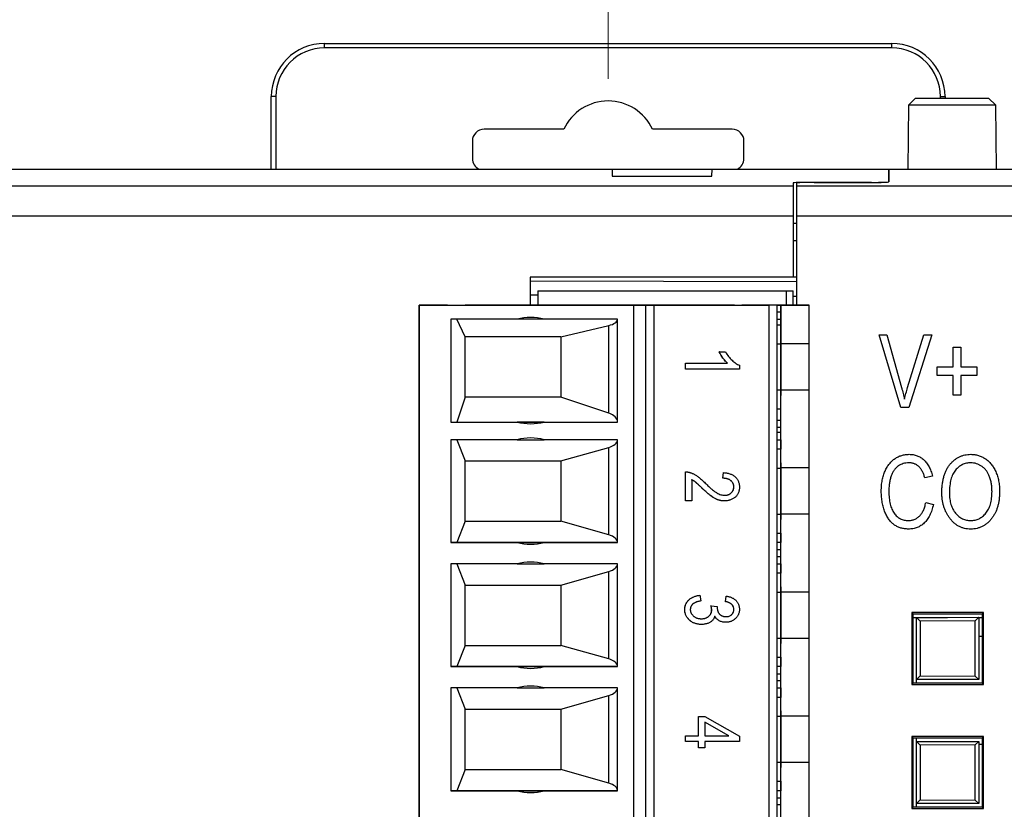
# Model space of a CAD drawing. Header units: millimetres. Extents: x 0 to 840, y 0 to 594.
# Tile 55 of 77: x 375 to 402, y 365 to 387. Entities that reach past the tile are written whole.
import ezdxf

# ---------------------------------------------------------------- set-up
doc = ezdxf.new("R2010")
doc.units = ezdxf.units.MM
doc.header["$LTSCALE"] = 2
doc.linetypes.add('SLD-Solid', pattern=[0])
doc.styles.add('SLDTEXTSTYLE2', font='ARIALN.TTF', dxfattribs={"width": 0.87})
doc.dimstyles.new('SLDDIMSTYLE0', dxfattribs={"dimtxt": 5.4, "dimasz": 5.4, "dimexe": 0, "dimexo": 0.0625, "dimgap": 1.35, "dimtad": 0, "dimdec": 1, "dimrnd": 1e-09, "dimzin": 12, "dimdsep": 46, "dimtxsty": 'SLDTEXTSTYLE2', "dimsah": 1, "dimcen": 0.09, "dimadec": 0, "dimazin": 3, "dimtfac": 1, "dimtdec": 3, "dimtofl": 0, "dimtmove": 0, "dimatfit": 3, "dimfxl": 1, "dimfrac": 2, "dimtolj": 1, "dimtzin": 12, "dimarcsym": 0})

# ---------------------------------------------------------------- blocks, each defined once
blk = doc.blocks.new('_D_1')
at = {"color": 1, "linetype": 'SLD-Solid', "lineweight": 18}
for p, q in [((347.312, 410.438), (345.791, 410.438)), ((345.791, 410.438), (345.791, 402.038)), ((362.537, 410.438), (364.059, 410.438)), ((364.059, 410.438), (364.059, 402.038)), ((306.879, 384.676), (306.879, 407.738)), ((391.128, 385.238), (391.128, 407.738)), ((306.879, 406.238), (331.413, 406.238)), ((391.128, 406.238), (366.594, 406.238)), ((345.791, 402.038), (347.312, 402.038)), ((364.059, 402.038), (362.537, 402.038))]:
    blk.add_line(p, q, dxfattribs=at)
for points in [[(306.879, 406.238), (312.279, 404.888), (312.279, 407.588)], [(391.128, 406.238), (385.728, 407.588), (385.728, 404.888)]]:
    blk.add_solid(points, dxfattribs=at)
at = {"color": 1, "linetype": 'SLD-Solid', "lineweight": 18, "char_height": 5.4, "attachment_point": 1, "style": 'SLDTEXTSTYLE2'}
for s, insert in [('84,2', (332.427, 408.999)), ('3,317', (347.312, 408.999))]:
    blk.add_mtext(s, dxfattribs=dict(at, insert=insert))

msp = doc.modelspace()

# ---------------------------------------------------------------- linework, layer by layer
at = {"color": 7, "linetype": 'SLD-Solid', "lineweight": 25}
for p, q in [((383.128, 386.11), (383.128, 386.238)), ((383.128, 386.238), (399.128, 386.238)), ((399.128, 386.11), (383.128, 386.11)), ((399.128, 386.11), (399.128, 386.238)), ((381.757, 384.738), (381.628, 384.738)), ((381.628, 382.693), (381.628, 384.738)), ((381.757, 384.738), (381.757, 382.693)), ((399.797, 384.693), (399.594, 384.493)), ((399.797, 384.693), (401.859, 384.693)), ((400.5, 384.693), (400.5, 384.738)), ((400.5, 384.738), (400.628, 384.738)), ((400.628, 384.738), (400.628, 384.693)), ((402.063, 384.493), (401.859, 384.693)), ((399.594, 384.493), (399.578, 382.693)), ((402.063, 384.493), (399.594, 384.493)), ((402.078, 382.693), (402.063, 384.493)), ((389.877, 383.817), (387.628, 383.817)), ((394.628, 383.817), (392.38, 383.817)), ((387.299, 383.488), (387.299, 382.988)), ((394.957, 382.988), (394.957, 383.488)), ((330.696, 382.693), (391.24, 382.693)), ((391.24, 382.693), (391.241, 382.497)), ((391.24, 382.693), (394.057, 382.693)), ((394.055, 382.497), (394.057, 382.693)), ((394.057, 382.693), (399.048, 382.693)), ((399.048, 382.333), (399.048, 382.693)), ((399.048, 382.693), (404.657, 382.693)), ((399.048, 382.693), (399.048, 382.335)), ((391.241, 382.497), (394.055, 382.497)), ((345.12, 382.218), (396.348, 382.218)), ((396.348, 382.303), (396.348, 382.218)), ((396.348, 382.218), (396.348, 381.367)), ((396.448, 382.218), (396.448, 382.301)), ((396.448, 382.218), (404.46, 382.218)), ((396.448, 381.367), (396.448, 382.218)), ((398.557, 382.319), (396.84, 382.318)), ((396.94, 382.317), (398.557, 382.318)), ((396.348, 381.367), (345.879, 381.367)), ((396.348, 381.367), (396.348, 379.643)), ((396.448, 378.86), (396.448, 381.367)), ((405.359, 381.367), (396.448, 381.367)), ((396.348, 381.168), (396.448, 381.166)), ((396.348, 379.643), (388.929, 379.643)), ((388.929, 379.643), (388.929, 378.86)), ((396.448, 379.643), (396.348, 379.643)), ((396.448, 379.515), (388.929, 379.535)), ((389.149, 379.26), (389.149, 378.86)), ((389.149, 379.26), (396.149, 379.26)), ((389.149, 379.26), (389.149, 378.86)), ((389.149, 379.26), (389.149, 379.26)), ((389.149, 379.26), (395.549, 379.26)), ((395.549, 379.26), (396.149, 379.26)), ((396.149, 379.26), (396.149, 378.86)), ((396.149, 379.26), (396.149, 379.26)), ((396.149, 379.26), (396.349, 379.26)), ((396.349, 378.86), (396.349, 379.26)), ((385.794, 378.86), (385.794, 343.86)), ((385.794, 378.86), (391.844, 378.86)), ((385.794, 378.86), (385.794, 378.86)), ((386.594, 378.86), (385.794, 378.86)), ((385.794, 343.86), (385.794, 378.86)), ((386.394, 378.86), (386.554, 378.86)), ((386.594, 378.86), (387.094, 378.86)), ((394.694, 378.86), (387.094, 378.86)), ((391.844, 378.86), (391.844, 343.86)), ((391.844, 378.86), (392.194, 378.86)), ((392.194, 378.86), (392.427, 378.86)), ((392.194, 343.86), (392.194, 378.86)), ((392.427, 378.86), (395.661, 378.86)), ((392.427, 343.86), (392.427, 378.86)), ((394.694, 378.86), (394.894, 378.86)), ((396.794, 378.86), (394.894, 378.86)), ((395.894, 378.86), (395.661, 378.86)), ((395.661, 378.86), (395.661, 343.86)), ((395.894, 378.86), (395.994, 378.86)), ((395.894, 343.86), (395.894, 378.86)), ((395.994, 378.86), (396.794, 378.86)), ((395.994, 378.66), (395.994, 378.86)), ((395.994, 378.86), (395.994, 377.764)), ((396.794, 377.764), (396.794, 378.86)), ((395.994, 378.66), (395.894, 378.66)), ((395.994, 378.46), (395.994, 378.66)), ((388.56, 378.46), (386.694, 378.46)), ((386.694, 378.46), (386.694, 375.56)), ((387.094, 377.96), (386.864, 378.46)), ((389.328, 378.46), (388.56, 378.46)), ((391.394, 378.46), (389.328, 378.46)), ((389.794, 377.96), (391.143, 378.281)), ((391.143, 375.811), (391.143, 378.281)), ((391.394, 375.56), (391.394, 378.46)), ((395.894, 378.46), (395.994, 378.46)), ((395.994, 378.293), (395.894, 378.293)), ((395.994, 378.293), (395.994, 378.46)), ((395.994, 377.76), (395.994, 378.293)), ((387.094, 376.26), (387.094, 377.96)), ((389.794, 377.96), (387.094, 377.96)), ((389.794, 377.96), (389.794, 376.26)), ((399.387, 375.967), (398.772, 378.021)), ((398.772, 378.021), (398.992, 378.021)), ((398.992, 378.021), (399.403, 376.531)), ((399.575, 376.531), (400.032, 378.021)), ((400.254, 378.021), (399.607, 375.967)), ((400.032, 378.021), (400.254, 378.021)), ((385.794, 376.414), (385.794, 377.806)), ((385.794, 376.504), (385.794, 377.716)), ((395.994, 377.76), (395.894, 377.76)), ((395.994, 377.76), (395.994, 377.91)), ((395.994, 377.91), (395.994, 376.31)), ((395.994, 376.456), (395.994, 377.764)), ((396.794, 377.764), (395.994, 377.764)), ((396.794, 376.456), (396.794, 377.764)), ((400.86, 377.114), (400.86, 377.675)), ((400.86, 377.675), (401.073, 377.675)), ((401.073, 377.675), (401.073, 377.114)), ((394.262, 377.535), (394.438, 377.535)), ((394.264, 377.535), (394.262, 377.535)), ((394.264, 377.535), (394.44, 377.535)), ((394.44, 377.535), (394.438, 377.535)), ((393.306, 377.215), (394.496, 377.215)), ((393.306, 377.055), (393.306, 377.215)), ((393.309, 377.215), (393.306, 377.215)), ((393.309, 377.055), (393.309, 377.215)), ((393.309, 377.215), (394.498, 377.215)), ((394.498, 377.215), (394.496, 377.215)), ((394.83, 377.159), (394.83, 377.055)), ((400.406, 376.874), (400.406, 377.114)), ((400.406, 377.114), (400.86, 377.114)), ((401.073, 377.114), (401.527, 377.114)), ((401.527, 377.114), (401.527, 376.874)), ((393.309, 377.055), (393.306, 377.055)), ((394.83, 377.055), (393.309, 377.055)), ((400.86, 376.874), (400.406, 376.874)), ((400.86, 376.314), (400.86, 376.874)), ((401.073, 376.874), (401.073, 376.314)), ((401.527, 376.874), (401.073, 376.874)), ((387.094, 376.26), (386.864, 375.56)), ((389.794, 376.26), (387.094, 376.26)), ((391.143, 375.811), (389.794, 376.26)), ((395.994, 376.46), (395.894, 376.46)), ((395.994, 375.927), (395.994, 376.46)), ((395.994, 376.31), (395.994, 376.46)), ((395.994, 374.264), (395.994, 376.456)), ((396.794, 376.456), (395.994, 376.456)), ((396.794, 374.264), (396.794, 376.456)), ((401.073, 376.314), (400.86, 376.314)), ((395.894, 375.927), (395.994, 375.927)), ((395.994, 375.61), (395.994, 375.927)), ((399.607, 375.967), (399.387, 375.967)), ((386.694, 375.56), (388.56, 375.56)), ((386.694, 375.56), (386.864, 375.56)), ((386.864, 375.56), (391.394, 375.56)), ((389.328, 375.56), (388.56, 375.56)), ((389.328, 375.56), (391.394, 375.56)), ((395.894, 375.61), (395.994, 375.61)), ((395.994, 375.41), (395.994, 375.61)), ((395.894, 375.41), (395.994, 375.41)), ((395.994, 375.26), (395.894, 375.26)), ((395.994, 375.26), (395.994, 375.41)), ((395.994, 375.06), (395.994, 375.26)), ((388.56, 375.06), (386.694, 375.06)), ((386.694, 375.06), (386.694, 372.16)), ((386.864, 375.06), (387.094, 374.46)), ((388.56, 375.06), (389.328, 375.06)), ((391.394, 375.06), (389.328, 375.06)), ((391.394, 372.16), (391.394, 375.06)), ((395.894, 375.06), (395.994, 375.06)), ((395.994, 375.06), (395.994, 374.793)), ((389.794, 374.46), (391.143, 374.845)), ((391.143, 372.375), (391.143, 374.845)), ((395.994, 374.793), (395.894, 374.793)), ((395.994, 374.26), (395.994, 374.793)), ((387.094, 372.76), (387.094, 374.46)), ((387.094, 374.46), (389.794, 374.46)), ((389.794, 374.46), (389.794, 372.76)), ((395.994, 374.26), (395.994, 374.41)), ((395.994, 374.41), (395.994, 372.81)), ((385.794, 372.914), (385.794, 374.306)), ((385.794, 373.004), (385.794, 374.216)), ((393.306, 373.332), (393.306, 374.153)), ((393.309, 374.153), (393.306, 374.153)), ((393.309, 373.332), (393.309, 374.153)), ((394.36, 373.973), (394.379, 374.133)), ((394.362, 373.973), (394.381, 374.133)), ((394.381, 374.133), (394.379, 374.133)), ((395.894, 374.26), (395.994, 374.26)), ((395.994, 372.956), (395.994, 374.264)), ((396.794, 374.264), (395.994, 374.264)), ((396.794, 372.956), (396.794, 374.264)), ((393.484, 373.933), (393.484, 373.332)), ((394.362, 373.973), (394.36, 373.973)), ((400.273, 374.034), (400.059, 373.981)), ((393.776, 373.695), (393.774, 373.695)), ((394.674, 373.729), (394.672, 373.729)), ((393.309, 373.332), (393.306, 373.332)), ((393.484, 373.332), (393.309, 373.332)), ((394.409, 373.332), (394.407, 373.332)), ((400.086, 373.287), (400.299, 373.234)), ((395.894, 372.96), (395.994, 372.96)), ((395.994, 372.427), (395.994, 372.96)), ((395.994, 372.81), (395.994, 372.96)), ((395.994, 370.764), (395.994, 372.956)), ((396.794, 372.956), (395.994, 372.956)), ((396.794, 370.764), (396.794, 372.956)), ((387.094, 372.76), (386.864, 372.16)), ((387.094, 372.76), (389.794, 372.76)), ((391.143, 372.375), (389.794, 372.76)), ((395.894, 372.427), (395.994, 372.427)), ((395.994, 372.427), (395.994, 372.16)), ((386.694, 372.16), (388.56, 372.16)), ((386.864, 372.16), (386.694, 372.16)), ((391.394, 372.16), (386.864, 372.16)), ((388.56, 372.16), (389.328, 372.16)), ((389.328, 372.16), (391.394, 372.16)), ((395.994, 372.16), (395.894, 372.16)), ((395.994, 371.96), (395.994, 372.16)), ((395.894, 371.96), (395.994, 371.96)), ((395.994, 371.76), (395.994, 371.96)), ((388.56, 371.56), (386.694, 371.56)), ((386.694, 371.56), (386.694, 368.66)), ((386.864, 371.56), (387.094, 370.96)), ((388.56, 371.56), (389.328, 371.56)), ((391.394, 371.56), (389.328, 371.56)), ((391.394, 368.66), (391.394, 371.56)), ((395.994, 371.76), (395.894, 371.76)), ((395.894, 371.56), (395.994, 371.56)), ((395.994, 371.56), (395.994, 371.76)), ((395.994, 371.56), (395.994, 371.293)), ((389.794, 370.96), (391.143, 371.345)), ((391.143, 368.875), (391.143, 371.345)), ((395.994, 371.293), (395.894, 371.293)), ((395.994, 370.76), (395.994, 371.293)), ((385.794, 369.414), (385.794, 370.806)), ((385.794, 369.504), (385.794, 370.716)), ((387.094, 369.26), (387.094, 370.96)), ((387.094, 370.96), (389.794, 370.96)), ((389.794, 370.96), (389.794, 369.26)), ((395.894, 370.76), (395.994, 370.76)), ((395.994, 370.76), (395.994, 370.91)), ((395.994, 370.91), (395.994, 369.31)), ((396.794, 370.764), (395.994, 370.764)), ((396.794, 369.456), (396.794, 370.764)), ((393.718, 370.671), (393.716, 370.671)), ((393.718, 370.671), (393.738, 370.511)), ((394.438, 370.491), (394.457, 370.651)), ((394.44, 370.491), (394.438, 370.491)), ((394.44, 370.491), (394.459, 370.651)), ((394.459, 370.651), (394.457, 370.651)), ((393.289, 370.271), (393.287, 370.271)), ((394.029, 370.371), (394.027, 370.371)), ((394.029, 370.371), (394.206, 370.351)), ((394.05, 370.26), (394.048, 370.26)), ((394.206, 370.351), (394.204, 370.326)), ((394.674, 370.269), (394.672, 370.269)), ((399.69, 370.186), (399.69, 368.16)), ((401.717, 370.186), (399.69, 370.186)), ((399.69, 370.186), (399.726, 370.15)), ((401.717, 370.186), (401.68, 370.149)), ((401.717, 368.16), (401.717, 370.186)), ((394.439, 369.91), (394.437, 369.91)), ((399.726, 370.15), (401.68, 370.149)), ((399.726, 368.196), (399.726, 370.15)), ((399.726, 370.048), (400.703, 370.048)), ((399.726, 370.045), (399.828, 370.045)), ((399.828, 370.045), (401.578, 370.051)), ((399.828, 370.045), (399.928, 369.945)), ((399.828, 368.301), (399.828, 370.045)), ((401.478, 369.951), (399.928, 369.945)), ((399.928, 369.945), (399.928, 368.401)), ((401.578, 370.051), (401.478, 369.951)), ((401.478, 368.395), (401.478, 369.951)), ((401.578, 370.051), (401.578, 368.295)), ((401.578, 370.048), (401.68, 370.048)), ((401.68, 370.149), (401.68, 368.197)), ((393.761, 369.85), (393.759, 369.85)), ((395.894, 369.46), (395.994, 369.46)), ((395.994, 368.927), (395.994, 369.46)), ((395.994, 369.31), (395.994, 369.46)), ((395.994, 367.264), (395.994, 369.456)), ((396.794, 369.456), (395.994, 369.456)), ((396.794, 367.264), (396.794, 369.456)), ((401.578, 369.52), (401.68, 369.519)), ((387.094, 369.26), (386.864, 368.66)), ((387.094, 369.26), (389.794, 369.26)), ((391.143, 368.875), (389.794, 369.26)), ((395.894, 368.927), (395.994, 368.927)), ((395.994, 368.927), (395.994, 368.66)), ((386.694, 368.66), (388.56, 368.66)), ((386.864, 368.66), (386.694, 368.66)), ((391.394, 368.66), (386.864, 368.66)), ((388.56, 368.66), (389.328, 368.66)), ((389.328, 368.66), (391.394, 368.66)), ((395.994, 368.66), (395.894, 368.66)), ((395.894, 368.46), (395.994, 368.46)), ((395.994, 368.26), (395.894, 368.26)), ((395.994, 368.26), (395.994, 368.46)), ((395.994, 368.06), (395.994, 368.26)), ((399.928, 368.401), (399.828, 368.301)), ((401.578, 368.295), (399.828, 368.301)), ((399.828, 368.196), (399.828, 368.301)), ((399.928, 368.401), (401.478, 368.395)), ((401.478, 368.395), (401.578, 368.295)), ((388.56, 368.06), (386.694, 368.06)), ((386.694, 368.06), (386.694, 365.16)), ((386.864, 368.06), (387.094, 367.46)), ((388.56, 368.06), (389.328, 368.06)), ((391.394, 368.06), (389.328, 368.06)), ((391.394, 365.16), (391.394, 368.06)), ((395.894, 368.06), (395.994, 368.06)), ((395.994, 368.06), (395.994, 367.793)), ((399.69, 368.16), (399.726, 368.196)), ((399.69, 368.16), (401.717, 368.16)), ((401.68, 368.197), (399.726, 368.196)), ((401.717, 368.16), (401.68, 368.197)), ((389.794, 367.46), (391.143, 367.845)), ((391.143, 365.375), (391.143, 367.845)), ((395.994, 367.793), (395.894, 367.793)), ((387.094, 365.76), (387.094, 367.46)), ((387.094, 367.46), (389.794, 367.46)), ((389.794, 367.46), (389.794, 365.76)), ((395.994, 367.26), (395.994, 367.41)), ((395.994, 367.41), (395.994, 365.81)), ((385.794, 365.914), (385.794, 367.306)), ((385.794, 366.004), (385.794, 367.216)), ((393.677, 367.249), (393.853, 367.249)), ((393.677, 366.708), (393.677, 367.249)), ((393.679, 367.249), (393.677, 367.249)), ((393.679, 366.708), (393.679, 367.249)), ((393.679, 367.249), (393.855, 367.249)), ((393.855, 367.249), (393.853, 367.249)), ((393.855, 367.249), (394.83, 366.699)), ((395.894, 367.26), (395.994, 367.26)), ((395.994, 365.956), (395.994, 367.264)), ((396.794, 367.264), (395.994, 367.264)), ((396.794, 365.956), (396.794, 367.264)), ((394.534, 366.708), (393.855, 367.091)), ((393.855, 367.091), (393.855, 366.708)), ((394.531, 366.708), (393.855, 367.089)), ((393.306, 366.708), (393.677, 366.708)), ((393.306, 366.548), (393.306, 366.708)), ((393.309, 366.708), (393.306, 366.708)), ((393.309, 366.548), (393.306, 366.548)), ((393.309, 366.708), (393.679, 366.708)), ((393.309, 366.548), (393.309, 366.708)), ((393.679, 366.548), (393.309, 366.548)), ((393.679, 366.708), (393.677, 366.708)), ((393.677, 366.368), (393.677, 366.548)), ((393.679, 366.368), (393.679, 366.548)), ((393.855, 366.708), (394.534, 366.708)), ((393.855, 366.708), (394.531, 366.708)), ((394.83, 366.548), (393.855, 366.548)), ((393.855, 366.548), (393.855, 366.368)), ((394.534, 366.708), (394.531, 366.708)), ((394.83, 366.699), (394.83, 366.548)), ((399.69, 366.686), (399.69, 364.66)), ((401.717, 366.686), (399.69, 366.686)), ((399.69, 366.686), (399.726, 366.65)), ((399.726, 364.696), (399.726, 366.65)), ((399.726, 366.65), (401.68, 366.649)), ((399.828, 366.545), (399.828, 366.65)), ((399.828, 366.545), (401.578, 366.551)), ((399.828, 366.545), (399.928, 366.445)), ((399.828, 364.801), (399.828, 366.545)), ((401.578, 366.551), (401.478, 366.451)), ((401.578, 366.551), (401.578, 364.795)), ((401.717, 366.686), (401.68, 366.649)), ((401.68, 366.649), (401.68, 364.697)), ((401.717, 364.66), (401.717, 366.686)), ((393.679, 366.368), (393.677, 366.368)), ((393.855, 366.368), (393.679, 366.368)), ((401.478, 366.451), (399.928, 366.445)), ((399.928, 366.445), (399.928, 364.901)), ((401.478, 364.895), (401.478, 366.451)), ((387.094, 365.76), (386.864, 365.16)), ((387.094, 365.76), (389.794, 365.76)), ((391.143, 365.375), (389.794, 365.76)), ((395.894, 365.96), (395.994, 365.96)), ((395.994, 365.427), (395.994, 365.96)), ((395.994, 365.81), (395.994, 365.96)), ((395.994, 363.764), (395.994, 365.956)), ((396.794, 365.956), (395.994, 365.956)), ((396.794, 363.764), (396.794, 365.956)), ((386.694, 365.16), (388.56, 365.16)), ((386.864, 365.16), (386.694, 365.16)), ((391.394, 365.16), (386.864, 365.16)), ((388.56, 365.16), (389.328, 365.16)), ((389.328, 365.16), (391.394, 365.16)), ((395.894, 365.427), (395.994, 365.427)), ((395.994, 365.16), (395.894, 365.16)), ((395.994, 365.427), (395.994, 365.16)), ((395.994, 364.96), (395.994, 365.16)), ((395.894, 364.96), (395.994, 364.96)), ((395.994, 364.76), (395.994, 364.96)), ((399.928, 364.901), (399.828, 364.801)), ((399.928, 364.901), (401.478, 364.895)), ((401.478, 364.895), (401.578, 364.795)), ((395.994, 364.76), (395.894, 364.76)), ((395.994, 364.56), (395.994, 364.76)), ((399.69, 364.66), (399.726, 364.696)), ((399.69, 364.66), (401.717, 364.66)), ((401.68, 364.697), (399.726, 364.696)), ((401.578, 364.795), (399.828, 364.801)), ((399.828, 364.696), (399.828, 364.801)), ((401.717, 364.66), (401.68, 364.697))]:
    msp.add_line(p, q, dxfattribs=at)
at = {"color": 8, "linetype": 'SLD-Solid', "lineweight": 25}
for p, q in [((396.84, 382.318), (396.84, 382.316)), ((398.557, 382.318), (398.557, 382.319)), ((396.448, 380.666), (396.348, 380.668)), ((388.929, 379.145), (389.149, 379.144)), ((396.349, 379.112), (396.448, 379.112)), ((401.68, 366.462), (401.578, 366.46))]:
    msp.add_line(p, q, dxfattribs=at)
at = {"color": 7, "linetype": 'SLD-Solid', "lineweight": 25, "flags": 128}
for points in [[(395.994, 369.456), (395.994, 369.56), (395.994, 369.713), (395.994, 369.902), (395.994, 370.11), (395.994, 370.318), (395.994, 370.507), (395.994, 370.66), (395.994, 370.764)], [(395.994, 368.46), (395.994, 368.499), (395.994, 368.537), (395.994, 368.571), (395.994, 368.602), (395.994, 368.626), (395.994, 368.645), (395.994, 368.656), (395.994, 368.66)], [(395.994, 367.26), (395.994, 367.526), (395.994, 367.793)]]:
    msp.add_lwpolyline(points, dxfattribs=at)
at = {"color": 7, "linetype": 'SLD-Solid', "lineweight": 25}
for centre, radius, start, end in [((383.128, 384.738), 1.5, 90, 180), ((383.128, 384.738), 1.372, 90, 180), ((399.128, 384.738), 1.5, 0, 90), ((399.128, 384.738), 1.372, 0, 90), ((391.128, 383.238), 1.379, 24.8234, 155.1766), ((387.628, 383.488), 0.329, 90, 180), ((394.628, 383.488), 0.329, 0, 90), ((387.628, 382.988), 0.329, 180, 243.7679), ((394.628, 382.988), 0.329, 296.2321, 0), ((388.944, 377.01), 1.5, 75.1649, 104.8351), ((388.944, 377.01), 1.5, 255.1649, 284.8351), ((388.944, 377.01), 1.5, 255.1649, 284.8351), ((388.944, 373.61), 1.5, 75.1649, 104.8351), ((388.944, 373.61), 1.5, 255.1649, 284.8351), ((388.944, 373.61), 1.5, 255.1649, 284.8351), ((388.944, 370.11), 1.5, 75.1649, 104.8351), ((388.944, 370.11), 1.5, 255.1649, 284.8351), ((388.944, 370.11), 1.5, 255.1649, 284.8351), ((388.944, 366.61), 1.5, 75.1649, 104.8351), ((388.944, 366.61), 1.5, 255.1649, 284.8351), ((388.944, 366.61), 1.5, 255.1649, 284.8351)]:
    msp.add_arc(centre, radius, start, end, dxfattribs=at)
for centre, ratio, start_param, end_param in [((396.848, 382.303), 0.03125, 1.58825, 3.141593), ((396.948, 382.301), 0.03125, 1.58825, 3.141593), ((398.548, 382.335), 0.03125, 4.729842, 6.283185), ((398.548, 382.333), 0.03125, 4.729842, 6.283185), ((390.894, 378.46), 0.413223, 5.234633, 6.283185), ((390.894, 375.56), 0.578512, 0, 1.048552), ((390.894, 375.06), 0.495868, 5.234633, 6.283185), ((390.894, 372.16), 0.495868, 0, 1.048552), ((390.894, 371.56), 0.495868, 5.234633, 6.283185), ((390.894, 368.66), 0.495868, 0, 1.048552), ((390.894, 368.06), 0.495868, 5.234633, 6.283185), ((390.894, 365.16), 0.495868, 0, 1.048552)]:
    msp.add_ellipse(centre, major_axis=(0.5, 0), ratio=ratio, start_param=start_param, end_param=end_param, dxfattribs=at)
for points, knots in [([(394.496, 377.215), (394.485, 377.225), (394.462, 377.245), (394.43, 377.281), (394.396, 377.32), (394.364, 377.364), (394.333, 377.408), (394.305, 377.452), (394.281, 377.494), (394.268, 377.522), (394.262, 377.535)], [0, 0, 0, 0, 0.1115695, 0.2312276, 0.361627, 0.5010347, 0.6401569, 0.7693287, 0.889276, 1, 1, 1, 1]), ([(394.498, 377.215), (394.487, 377.225), (394.465, 377.245), (394.432, 377.281), (394.399, 377.32), (394.366, 377.364), (394.335, 377.408), (394.307, 377.452), (394.284, 377.494), (394.271, 377.522), (394.264, 377.535)], [0, 0, 0, 0, 0.1115695, 0.2312276, 0.361627, 0.5010347, 0.6401569, 0.7693287, 0.889276, 1, 1, 1, 1]), ([(394.44, 377.535), (394.453, 377.514), (394.478, 377.471), (394.522, 377.41), (394.569, 377.353), (394.62, 377.302), (394.673, 377.255), (394.725, 377.215), (394.777, 377.182), (394.813, 377.166), (394.83, 377.159)], [0, 0, 0, 0, 0.135284, 0.26941, 0.402801, 0.536191, 0.665211, 0.785343, 0.896318, 1, 1, 1, 1]), ([(399.403, 376.531), (399.411, 376.502), (399.426, 376.447), (399.447, 376.364), (399.467, 376.284), (399.479, 376.232), (399.485, 376.207)], [0, 0, 0, 0, 0.264695, 0.519678, 0.765279, 1, 1, 1, 1]), ([(399.485, 376.207), (399.499, 376.26), (399.527, 376.369), (399.559, 376.476), (399.575, 376.531)], [0, 0, 0, 0, 0.489911, 1, 1, 1, 1]), ([(398.832, 373.608), (398.832, 373.635), (398.833, 373.689), (398.838, 373.769), (398.845, 373.845), (398.857, 373.918), (398.872, 373.987), (398.89, 374.054), (398.911, 374.117), (398.935, 374.177), (398.963, 374.233), (398.992, 374.287), (399.024, 374.336), (399.058, 374.382), (399.095, 374.424), (399.134, 374.463), (399.175, 374.498), (399.218, 374.53), (399.264, 374.558), (399.31, 374.582), (399.358, 374.602), (399.408, 374.619), (399.458, 374.632), (399.51, 374.641), (399.563, 374.647), (399.599, 374.648), (399.617, 374.648)], [0, 0, 0, 0, 0.056462, 0.11074, 0.162911, 0.213439, 0.262086, 0.309046, 0.354486, 0.398854, 0.441572, 0.483055, 0.523465, 0.562183, 0.600591, 0.637887, 0.674903, 0.711628, 0.748106, 0.783812, 0.819451, 0.854974, 0.890586, 0.926491, 0.962919, 1, 1, 1, 1]), ([(399.617, 374.648), (399.637, 374.648), (399.676, 374.647), (399.733, 374.64), (399.788, 374.627), (399.841, 374.61), (399.892, 374.588), (399.941, 374.561), (399.987, 374.529), (400.032, 374.492), (400.073, 374.451), (400.111, 374.405), (400.147, 374.355), (400.178, 374.299), (400.208, 374.24), (400.232, 374.175), (400.255, 374.107), (400.267, 374.059), (400.273, 374.034)], [0, 0, 0, 0, 0.060572, 0.118984, 0.176674, 0.233144, 0.289664, 0.346127, 0.403811, 0.462525, 0.522496, 0.583338, 0.646358, 0.711272, 0.778557, 0.848994, 0.922579, 1, 1, 1, 1]), ([(400.539, 373.567), (400.54, 373.609), (400.542, 373.691), (400.552, 373.81), (400.571, 373.922), (400.596, 374.027), (400.629, 374.124), (400.669, 374.213), (400.716, 374.295), (400.771, 374.369), (400.831, 374.434), (400.895, 374.492), (400.963, 374.54), (401.034, 374.579), (401.109, 374.611), (401.188, 374.632), (401.27, 374.646), (401.326, 374.647), (401.355, 374.648)], [0, 0, 0, 0, 0.083185, 0.161992, 0.23625, 0.306601, 0.373855, 0.437969, 0.499954, 0.560382, 0.618843, 0.675201, 0.729719, 0.783027, 0.835926, 0.889454, 0.943952, 1, 1, 1, 1]), ([(401.355, 374.648), (401.373, 374.648), (401.41, 374.647), (401.465, 374.641), (401.518, 374.631), (401.57, 374.617), (401.621, 374.6), (401.671, 374.578), (401.719, 374.553), (401.766, 374.524), (401.811, 374.49), (401.854, 374.454), (401.894, 374.414), (401.932, 374.37), (401.968, 374.323), (402.001, 374.272), (402.032, 374.218), (402.06, 374.16), (402.086, 374.099), (402.107, 374.034), (402.126, 373.968), (402.141, 373.898), (402.153, 373.826), (402.161, 373.75), (402.166, 373.672), (402.167, 373.619), (402.167, 373.592)], [0, 0, 0, 0, 0.037489, 0.074043, 0.110401, 0.146275, 0.182347, 0.218654, 0.255048, 0.29221, 0.329619, 0.367494, 0.405648, 0.444493, 0.484025, 0.524424, 0.566244, 0.609506, 0.653743, 0.699185, 0.745652, 0.793413, 0.842454, 0.893364, 0.945752, 1, 1, 1, 1]), ([(399.608, 374.408), (399.581, 374.407), (399.528, 374.405), (399.452, 374.389), (399.38, 374.362), (399.326, 374.331), (399.286, 374.301), (399.257, 374.275), (399.23, 374.247), (399.204, 374.215), (399.181, 374.18), (399.158, 374.143), (399.138, 374.103), (399.118, 374.06), (399.101, 374.013), (399.086, 373.964), (399.073, 373.912), (399.063, 373.857), (399.055, 373.799), (399.049, 373.738), (399.046, 373.674), (399.045, 373.63), (399.045, 373.608)], [0, 0, 0, 0, 0.073866, 0.144138, 0.211954, 0.279508, 0.313525, 0.348586, 0.38414, 0.420679, 0.458735, 0.498081, 0.539328, 0.581964, 0.626688, 0.673317, 0.721993, 0.772771, 0.825796, 0.881231, 0.939516, 1, 1, 1, 1]), ([(400.059, 373.981), (400.054, 373.998), (400.045, 374.032), (400.028, 374.08), (400.01, 374.126), (399.99, 374.167), (399.968, 374.206), (399.944, 374.241), (399.919, 374.273), (399.891, 374.301), (399.862, 374.327), (399.831, 374.348), (399.798, 374.367), (399.764, 374.382), (399.727, 374.394), (399.689, 374.402), (399.649, 374.407), (399.622, 374.408), (399.608, 374.408)], [0, 0, 0, 0, 0.079677, 0.155394, 0.227356, 0.295804, 0.361322, 0.423963, 0.484099, 0.542574, 0.598999, 0.654809, 0.710609, 0.765871, 0.822268, 0.87916, 0.93886, 1, 1, 1, 1]), ([(401.356, 374.408), (401.335, 374.407), (401.292, 374.406), (401.231, 374.396), (401.172, 374.381), (401.116, 374.357), (401.063, 374.329), (401.013, 374.292), (400.965, 374.251), (400.922, 374.202), (400.881, 374.147), (400.847, 374.084), (400.817, 374.015), (400.794, 373.938), (400.775, 373.854), (400.762, 373.764), (400.754, 373.666), (400.753, 373.599), (400.753, 373.564)], [0, 0, 0, 0, 0.0549584, 0.1083375, 0.1600377, 0.2113309, 0.2628416, 0.3149602, 0.3687376, 0.4245001, 0.4826696, 0.5434551, 0.6076611, 0.6759713, 0.7490317, 0.8272051, 0.9105201, 1, 1, 1, 1]), ([(401.864, 374.063), (401.852, 374.088), (401.829, 374.138), (401.78, 374.205), (401.724, 374.265), (401.659, 374.315), (401.589, 374.357), (401.514, 374.386), (401.436, 374.405), (401.383, 374.407), (401.356, 374.408)], [0, 0, 0, 0, 0.129102, 0.254604, 0.379848, 0.506381, 0.632576, 0.754673, 0.87651, 1, 1, 1, 1]), ([(393.309, 374.153), (393.318, 374.153), (393.336, 374.153), (393.365, 374.151), (393.394, 374.145), (393.424, 374.139), (393.454, 374.129), (393.486, 374.117), (393.518, 374.104), (393.551, 374.088), (393.586, 374.069), (393.621, 374.046), (393.658, 374.02), (393.697, 373.99), (393.737, 373.957), (393.779, 373.92), (393.822, 373.88), (393.851, 373.852), (393.866, 373.837)], [0, 0, 0, 0, 0.042012, 0.085117, 0.130084, 0.176966, 0.226145, 0.27723, 0.330801, 0.38655, 0.445857, 0.509982, 0.578857, 0.653261, 0.731918, 0.816011, 0.905246, 1, 1, 1, 1]), ([(394.381, 374.133), (394.4, 374.131), (394.435, 374.128), (394.486, 374.12), (394.533, 374.108), (394.577, 374.094), (394.617, 374.077), (394.654, 374.057), (394.688, 374.034), (394.718, 374.009), (394.744, 373.98), (394.767, 373.95), (394.787, 373.917), (394.803, 373.883), (394.815, 373.846), (394.824, 373.807), (394.829, 373.765), (394.83, 373.737), (394.83, 373.723)], [0, 0, 0, 0, 0.08101, 0.157162, 0.229319, 0.2972, 0.36195, 0.423721, 0.483122, 0.540982, 0.597661, 0.653181, 0.707852, 0.763548, 0.819537, 0.87764, 0.937454, 1, 1, 1, 1]), ([(401.954, 373.598), (401.953, 373.62), (401.953, 373.662), (401.949, 373.724), (401.942, 373.785), (401.932, 373.844), (401.919, 373.901), (401.904, 373.957), (401.886, 374.011), (401.872, 374.045), (401.864, 374.063)], [0, 0, 0, 0, 0.1348369, 0.2655646, 0.3942362, 0.5194425, 0.6422138, 0.7628314, 0.8821459, 1, 1, 1, 1]), ([(393.774, 373.695), (393.762, 373.706), (393.741, 373.726), (393.71, 373.755), (393.682, 373.781), (393.657, 373.805), (393.635, 373.825), (393.615, 373.843), (393.598, 373.857), (393.572, 373.878), (393.534, 373.905), (393.499, 373.924), (393.482, 373.933)], [0, 0, 0, 0, 0.12275, 0.234584, 0.336061, 0.42658, 0.506809, 0.575546, 0.634577, 0.682157, 0.846189, 1, 1, 1, 1]), ([(393.776, 373.695), (393.765, 373.706), (393.743, 373.726), (393.713, 373.755), (393.685, 373.781), (393.66, 373.805), (393.637, 373.825), (393.617, 373.843), (393.601, 373.857), (393.574, 373.878), (393.537, 373.905), (393.501, 373.924), (393.484, 373.933)], [0, 0, 0, 0, 0.12275, 0.234584, 0.336061, 0.42658, 0.506809, 0.575546, 0.634577, 0.682157, 0.846189, 1, 1, 1, 1]), ([(393.866, 373.837), (393.883, 373.82), (393.916, 373.787), (393.965, 373.741), (394.011, 373.699), (394.054, 373.662), (394.093, 373.63), (394.13, 373.601), (394.163, 373.578), (394.203, 373.553), (394.251, 373.53), (394.306, 373.509), (394.36, 373.495), (394.395, 373.493), (394.412, 373.493)], [0, 0, 0, 0, 0.10938, 0.210603, 0.304015, 0.389049, 0.466366, 0.53603, 0.597986, 0.652147, 0.749352, 0.838827, 0.921744, 1, 1, 1, 1]), ([(394.672, 373.729), (394.672, 373.737), (394.671, 373.755), (394.667, 373.78), (394.661, 373.803), (394.652, 373.826), (394.64, 373.848), (394.627, 373.868), (394.61, 373.887), (394.591, 373.905), (394.57, 373.921), (394.547, 373.935), (394.521, 373.947), (394.493, 373.956), (394.462, 373.964), (394.43, 373.969), (394.396, 373.973), (394.372, 373.973), (394.36, 373.973)], [0, 0, 0, 0, 0.058049, 0.113315, 0.167562, 0.221142, 0.275517, 0.329522, 0.385758, 0.443893, 0.503677, 0.564645, 0.628005, 0.695019, 0.764665, 0.83877, 0.91714, 1, 1, 1, 1]), ([(394.674, 373.729), (394.674, 373.737), (394.673, 373.755), (394.669, 373.78), (394.663, 373.803), (394.654, 373.826), (394.643, 373.848), (394.629, 373.868), (394.612, 373.887), (394.593, 373.905), (394.572, 373.921), (394.549, 373.935), (394.523, 373.947), (394.495, 373.956), (394.465, 373.964), (394.432, 373.969), (394.398, 373.973), (394.374, 373.973), (394.362, 373.973)], [0, 0, 0, 0, 0.058049, 0.113315, 0.167562, 0.221142, 0.275517, 0.329522, 0.385758, 0.443893, 0.503677, 0.564645, 0.628005, 0.695019, 0.764665, 0.83877, 0.91714, 1, 1, 1, 1]), ([(394.407, 373.332), (394.395, 373.333), (394.371, 373.333), (394.335, 373.337), (394.3, 373.343), (394.264, 373.351), (394.23, 373.362), (394.195, 373.375), (394.162, 373.39), (394.127, 373.408), (394.092, 373.43), (394.055, 373.455), (394.014, 373.484), (393.972, 373.519), (393.926, 373.556), (393.877, 373.599), (393.826, 373.645), (393.792, 373.678), (393.774, 373.695)], [0, 0, 0, 0, 0.0487835, 0.0969314, 0.1450915, 0.1933978, 0.2422569, 0.2911229, 0.3408352, 0.3915951, 0.4457719, 0.5061126, 0.5725065, 0.6449506, 0.7242299, 0.8096884, 0.9016917, 1, 1, 1, 1]), ([(394.409, 373.332), (394.397, 373.333), (394.373, 373.333), (394.337, 373.337), (394.302, 373.343), (394.267, 373.351), (394.232, 373.362), (394.198, 373.375), (394.164, 373.39), (394.13, 373.408), (394.094, 373.43), (394.057, 373.455), (394.017, 373.484), (393.974, 373.519), (393.928, 373.556), (393.88, 373.599), (393.829, 373.645), (393.794, 373.678), (393.776, 373.695)], [0, 0, 0, 0, 0.0487835, 0.0969314, 0.1450915, 0.1933978, 0.2422569, 0.2911229, 0.3408352, 0.3915951, 0.4457719, 0.5061126, 0.5725065, 0.6449506, 0.7242299, 0.8096884, 0.9016917, 1, 1, 1, 1]), ([(394.83, 373.723), (394.83, 373.707), (394.829, 373.677), (394.823, 373.633), (394.813, 373.592), (394.799, 373.553), (394.781, 373.518), (394.758, 373.486), (394.732, 373.457), (394.702, 373.431), (394.669, 373.408), (394.635, 373.388), (394.6, 373.37), (394.564, 373.357), (394.527, 373.345), (394.489, 373.338), (394.449, 373.333), (394.423, 373.333), (394.409, 373.332)], [0, 0, 0, 0, 0.071329, 0.138888, 0.203488, 0.265389, 0.326147, 0.38585, 0.446421, 0.508506, 0.570717, 0.631986, 0.692943, 0.753165, 0.813397, 0.874732, 0.936834, 1, 1, 1, 1]), ([(394.41, 373.493), (394.419, 373.493), (394.438, 373.493), (394.465, 373.497), (394.491, 373.502), (394.515, 373.509), (394.538, 373.519), (394.56, 373.531), (394.58, 373.545), (394.599, 373.56), (394.616, 373.578), (394.631, 373.596), (394.643, 373.616), (394.654, 373.637), (394.662, 373.658), (394.668, 373.681), (394.671, 373.704), (394.672, 373.721), (394.672, 373.729)], [0, 0, 0, 0, 0.07278, 0.142148, 0.209183, 0.274292, 0.337769, 0.400757, 0.462801, 0.525595, 0.58754, 0.647529, 0.706323, 0.7637, 0.821374, 0.879619, 0.93891, 1, 1, 1, 1]), ([(394.412, 373.493), (394.422, 373.493), (394.44, 373.493), (394.467, 373.497), (394.493, 373.502), (394.517, 373.509), (394.54, 373.519), (394.562, 373.531), (394.582, 373.545), (394.601, 373.56), (394.618, 373.578), (394.633, 373.596), (394.646, 373.616), (394.656, 373.637), (394.664, 373.658), (394.67, 373.681), (394.673, 373.704), (394.674, 373.721), (394.674, 373.729)], [0, 0, 0, 0, 0.07278, 0.142148, 0.209183, 0.274292, 0.337769, 0.400757, 0.462801, 0.525595, 0.58754, 0.647529, 0.706323, 0.7637, 0.821374, 0.879619, 0.93891, 1, 1, 1, 1]), ([(399.598, 372.54), (399.579, 372.54), (399.542, 372.541), (399.487, 372.547), (399.435, 372.555), (399.384, 372.568), (399.336, 372.584), (399.29, 372.603), (399.246, 372.626), (399.203, 372.653), (399.163, 372.684), (399.125, 372.718), (399.088, 372.758), (399.054, 372.801), (399.022, 372.849), (398.991, 372.901), (398.962, 372.957), (398.935, 373.017), (398.91, 373.081), (398.89, 373.148), (398.872, 373.218), (398.857, 373.29), (398.846, 373.366), (398.838, 373.444), (398.833, 373.525), (398.832, 373.58), (398.832, 373.608)], [0, 0, 0, 0, 0.03838, 0.0752339, 0.1112668, 0.1464324, 0.1805972, 0.2145998, 0.248036, 0.2817648, 0.3157849, 0.3507372, 0.3868671, 0.4242259, 0.4631903, 0.5039239, 0.5466911, 0.5915149, 0.6377716, 0.6853268, 0.7339714, 0.7838174, 0.8354396, 0.8884609, 0.9432898, 1, 1, 1, 1]), ([(399.045, 373.608), (399.046, 373.574), (399.047, 373.51), (399.053, 373.416), (399.065, 373.328), (399.081, 373.247), (399.102, 373.173), (399.127, 373.104), (399.158, 373.042), (399.193, 372.987), (399.232, 372.939), (399.274, 372.896), (399.319, 372.86), (399.368, 372.831), (399.419, 372.808), (399.474, 372.792), (399.532, 372.782), (399.571, 372.781), (399.591, 372.78)], [0, 0, 0, 0, 0.089817, 0.174206, 0.253466, 0.327497, 0.39677, 0.461882, 0.523285, 0.58182, 0.637443, 0.690881, 0.742298, 0.792666, 0.842922, 0.893699, 0.94567, 1, 1, 1, 1]), ([(400.747, 372.862), (400.731, 372.887), (400.697, 372.936), (400.655, 373.016), (400.619, 373.098), (400.59, 373.185), (400.567, 373.275), (400.551, 373.369), (400.541, 373.467), (400.54, 373.533), (400.539, 373.567)], [0, 0, 0, 0, 0.119865, 0.239021, 0.359549, 0.481025, 0.605473, 0.732971, 0.864251, 1, 1, 1, 1]), ([(400.753, 373.564), (400.754, 373.533), (400.755, 373.475), (400.762, 373.389), (400.776, 373.309), (400.795, 373.234), (400.82, 373.164), (400.85, 373.099), (400.885, 373.039), (400.926, 372.986), (400.971, 372.937), (401.018, 372.895), (401.068, 372.86), (401.12, 372.831), (401.175, 372.808), (401.232, 372.792), (401.291, 372.782), (401.331, 372.781), (401.352, 372.78)], [0, 0, 0, 0, 0.082023, 0.159802, 0.233402, 0.303224, 0.370137, 0.434703, 0.497226, 0.55843, 0.61805, 0.675057, 0.730086, 0.783881, 0.837062, 0.89041, 0.944383, 1, 1, 1, 1]), ([(401.352, 372.78), (401.372, 372.781), (401.414, 372.782), (401.474, 372.792), (401.532, 372.808), (401.588, 372.831), (401.64, 372.861), (401.69, 372.897), (401.737, 372.939), (401.782, 372.988), (401.822, 373.043), (401.858, 373.104), (401.888, 373.172), (401.912, 373.245), (401.931, 373.325), (401.944, 373.411), (401.953, 373.502), (401.953, 373.566), (401.954, 373.598)], [0, 0, 0, 0, 0.054921, 0.108599, 0.161031, 0.212837, 0.265715, 0.319184, 0.374597, 0.432566, 0.492457, 0.554225, 0.61856, 0.686314, 0.757788, 0.833648, 0.914417, 1, 1, 1, 1]), ([(402.167, 373.592), (402.166, 373.555), (402.165, 373.483), (402.156, 373.377), (402.139, 373.277), (402.116, 373.182), (402.087, 373.092), (402.051, 373.007), (402.009, 372.927), (401.975, 372.878), (401.958, 372.854)], [0, 0, 0, 0, 0.141697, 0.277473, 0.407513, 0.532866, 0.653712, 0.77105, 0.886305, 1, 1, 1, 1]), ([(399.591, 372.78), (399.606, 372.781), (399.636, 372.781), (399.68, 372.788), (399.722, 372.797), (399.763, 372.811), (399.801, 372.829), (399.839, 372.851), (399.874, 372.876), (399.908, 372.906), (399.94, 372.939), (399.97, 372.977), (399.996, 373.019), (400.02, 373.065), (400.04, 373.115), (400.059, 373.168), (400.074, 373.226), (400.082, 373.267), (400.086, 373.287)], [0, 0, 0, 0, 0.058015, 0.114325, 0.169909, 0.224889, 0.279869, 0.33518, 0.391321, 0.449524, 0.508735, 0.569917, 0.633626, 0.699383, 0.768646, 0.841783, 0.918968, 1, 1, 1, 1]), ([(400.299, 373.234), (400.293, 373.206), (400.281, 373.15), (400.257, 373.071), (400.23, 372.997), (400.2, 372.929), (400.166, 372.866), (400.129, 372.809), (400.088, 372.758), (400.044, 372.712), (399.997, 372.672), (399.948, 372.636), (399.895, 372.606), (399.841, 372.582), (399.783, 372.563), (399.724, 372.55), (399.662, 372.541), (399.619, 372.54), (399.598, 372.54)], [0, 0, 0, 0, 0.080576, 0.15709, 0.229563, 0.298552, 0.364219, 0.427001, 0.48775, 0.546491, 0.604016, 0.659966, 0.715496, 0.770836, 0.82617, 0.882397, 0.940468, 1, 1, 1, 1]), ([(401.353, 372.54), (401.323, 372.541), (401.263, 372.543), (401.175, 372.558), (401.091, 372.584), (401.012, 372.619), (400.938, 372.665), (400.869, 372.721), (400.805, 372.787), (400.767, 372.837), (400.747, 372.862)], [0, 0, 0, 0, 0.128464, 0.252118, 0.373476, 0.493004, 0.613709, 0.737277, 0.865504, 1, 1, 1, 1]), ([(401.958, 372.854), (401.938, 372.829), (401.9, 372.78), (401.835, 372.716), (401.766, 372.662), (401.692, 372.617), (401.614, 372.583), (401.531, 372.558), (401.444, 372.543), (401.384, 372.541), (401.353, 372.54)], [0, 0, 0, 0, 0.13377, 0.261469, 0.385499, 0.506358, 0.625933, 0.746904, 0.87098, 1, 1, 1, 1]), ([(393.287, 370.271), (393.287, 370.285), (393.288, 370.311), (393.294, 370.349), (393.303, 370.385), (393.316, 370.42), (393.332, 370.453), (393.352, 370.485), (393.376, 370.516), (393.403, 370.544), (393.434, 370.57), (393.466, 370.594), (393.502, 370.615), (393.54, 370.632), (393.58, 370.646), (393.623, 370.658), (393.669, 370.666), (393.7, 370.669), (393.716, 370.671)], [0, 0, 0, 0, 0.0599547, 0.1180979, 0.1750457, 0.2314535, 0.2877812, 0.3455248, 0.4040166, 0.4651873, 0.5272598, 0.5893651, 0.6527983, 0.7177066, 0.7841456, 0.8529711, 0.924943, 1, 1, 1, 1]), ([(393.289, 370.271), (393.29, 370.285), (393.29, 370.311), (393.296, 370.349), (393.305, 370.385), (393.318, 370.42), (393.334, 370.453), (393.354, 370.485), (393.378, 370.516), (393.405, 370.544), (393.436, 370.57), (393.469, 370.594), (393.504, 370.615), (393.542, 370.632), (393.583, 370.646), (393.626, 370.658), (393.671, 370.666), (393.702, 370.669), (393.718, 370.671)], [0, 0, 0, 0, 0.0599547, 0.1180979, 0.1750457, 0.2314535, 0.2877812, 0.3455248, 0.4040166, 0.4651873, 0.5272598, 0.5893651, 0.6527983, 0.7177066, 0.7841456, 0.8529711, 0.924943, 1, 1, 1, 1]), ([(393.738, 370.511), (393.726, 370.509), (393.703, 370.505), (393.67, 370.497), (393.639, 370.488), (393.61, 370.478), (393.584, 370.467), (393.56, 370.455), (393.538, 370.441), (393.518, 370.427), (393.501, 370.411), (393.486, 370.394), (393.474, 370.376), (393.463, 370.357), (393.455, 370.337), (393.449, 370.315), (393.446, 370.292), (393.445, 370.277), (393.445, 370.269)], [0, 0, 0, 0, 0.087015, 0.16956, 0.246923, 0.320217, 0.388752, 0.453783, 0.515052, 0.573662, 0.629076, 0.682899, 0.734725, 0.786273, 0.837947, 0.890063, 0.943825, 1, 1, 1, 1]), ([(394.672, 370.269), (394.671, 370.283), (394.67, 370.31), (394.658, 370.349), (394.64, 370.385), (394.619, 370.411), (394.598, 370.429), (394.581, 370.442), (394.562, 370.454), (394.54, 370.464), (394.518, 370.473), (394.492, 370.48), (394.466, 370.487), (394.447, 370.489), (394.438, 370.491)], [0, 0, 0, 0, 0.1157651, 0.2252032, 0.3349431, 0.4481581, 0.5071195, 0.5672859, 0.6306225, 0.6965576, 0.7662657, 0.8400942, 0.9174811, 1, 1, 1, 1]), ([(394.674, 370.269), (394.673, 370.283), (394.672, 370.31), (394.66, 370.349), (394.642, 370.385), (394.621, 370.411), (394.6, 370.429), (394.583, 370.442), (394.564, 370.454), (394.543, 370.464), (394.52, 370.473), (394.495, 370.48), (394.468, 370.487), (394.45, 370.489), (394.44, 370.491)], [0, 0, 0, 0, 0.1157651, 0.2252032, 0.3349431, 0.4481581, 0.5071195, 0.5672859, 0.6306225, 0.6965576, 0.7662657, 0.8400942, 0.9174811, 1, 1, 1, 1]), ([(394.459, 370.651), (394.474, 370.648), (394.503, 370.643), (394.545, 370.632), (394.584, 370.62), (394.62, 370.604), (394.653, 370.587), (394.684, 370.567), (394.712, 370.545), (394.737, 370.521), (394.759, 370.494), (394.778, 370.467), (394.794, 370.438), (394.807, 370.408), (394.818, 370.376), (394.825, 370.343), (394.829, 370.309), (394.83, 370.285), (394.83, 370.274)], [0, 0, 0, 0, 0.078734, 0.153587, 0.224356, 0.29211, 0.357093, 0.419768, 0.480649, 0.54028, 0.598948, 0.656032, 0.712334, 0.768115, 0.824627, 0.881743, 0.940019, 1, 1, 1, 1]), ([(393.759, 369.85), (393.742, 369.851), (393.709, 369.851), (393.66, 369.857), (393.614, 369.867), (393.57, 369.88), (393.529, 369.898), (393.489, 369.919), (393.453, 369.945), (393.419, 369.974), (393.388, 370.005), (393.361, 370.039), (393.338, 370.074), (393.319, 370.11), (393.305, 370.148), (393.294, 370.188), (393.288, 370.229), (393.287, 370.257), (393.287, 370.271)], [0, 0, 0, 0, 0.0729982, 0.1425151, 0.2102807, 0.2755109, 0.3397595, 0.4026893, 0.4662962, 0.5298896, 0.5925946, 0.6527762, 0.711658, 0.7689098, 0.8256141, 0.8826238, 0.940512, 1, 1, 1, 1]), ([(393.761, 369.85), (393.744, 369.851), (393.711, 369.851), (393.663, 369.857), (393.616, 369.867), (393.572, 369.88), (393.531, 369.898), (393.492, 369.919), (393.455, 369.945), (393.421, 369.974), (393.39, 370.005), (393.363, 370.039), (393.34, 370.074), (393.321, 370.11), (393.307, 370.148), (393.297, 370.188), (393.29, 370.229), (393.29, 370.257), (393.289, 370.271)], [0, 0, 0, 0, 0.0729982, 0.1425151, 0.2102807, 0.2755109, 0.3397595, 0.4026893, 0.4662962, 0.5298896, 0.5925946, 0.6527762, 0.711658, 0.7689098, 0.8256141, 0.8826238, 0.940512, 1, 1, 1, 1]), ([(393.445, 370.269), (393.445, 370.26), (393.446, 370.243), (393.45, 370.218), (393.457, 370.194), (393.467, 370.171), (393.479, 370.148), (393.494, 370.127), (393.512, 370.106), (393.533, 370.087), (393.555, 370.069), (393.579, 370.053), (393.606, 370.04), (393.633, 370.029), (393.663, 370.021), (393.693, 370.014), (393.726, 370.011), (393.748, 370.011), (393.759, 370.01)], [0, 0, 0, 0, 0.0565024, 0.1110564, 0.1655087, 0.220329, 0.2757408, 0.3332851, 0.3929748, 0.4555092, 0.5194402, 0.5835877, 0.6480552, 0.7143507, 0.7813228, 0.8513325, 0.9237956, 1, 1, 1, 1]), ([(393.757, 370.01), (393.768, 370.011), (393.789, 370.011), (393.819, 370.014), (393.848, 370.02), (393.875, 370.028), (393.901, 370.038), (393.925, 370.05), (393.947, 370.065), (393.968, 370.082), (393.987, 370.101), (394.003, 370.12), (394.017, 370.141), (394.028, 370.163), (394.037, 370.186), (394.043, 370.21), (394.047, 370.235), (394.047, 370.252), (394.048, 370.26)], [0, 0, 0, 0, 0.0755317, 0.1470578, 0.2158553, 0.2825051, 0.3471197, 0.4107715, 0.4731814, 0.5355995, 0.5966026, 0.656248, 0.7136688, 0.769949, 0.8261511, 0.8828292, 0.940268, 1, 1, 1, 1]), ([(393.759, 370.01), (393.77, 370.011), (393.791, 370.011), (393.821, 370.014), (393.85, 370.02), (393.877, 370.028), (393.903, 370.038), (393.927, 370.05), (393.95, 370.065), (393.97, 370.082), (393.989, 370.101), (394.005, 370.12), (394.019, 370.141), (394.031, 370.163), (394.039, 370.186), (394.046, 370.21), (394.049, 370.235), (394.05, 370.252), (394.05, 370.26)], [0, 0, 0, 0, 0.0755317, 0.1470578, 0.2158553, 0.2825051, 0.3471197, 0.4107715, 0.4731814, 0.5355995, 0.5966026, 0.656248, 0.7136688, 0.769949, 0.8261511, 0.8828292, 0.940268, 1, 1, 1, 1]), ([(394.048, 370.26), (394.047, 370.268), (394.047, 370.285), (394.042, 370.311), (394.036, 370.34), (394.03, 370.36), (394.027, 370.371)], [0, 0, 0, 0, 0.208161, 0.443743, 0.707986, 1, 1, 1, 1]), ([(394.05, 370.26), (394.05, 370.268), (394.049, 370.285), (394.045, 370.311), (394.038, 370.34), (394.032, 370.36), (394.029, 370.371)], [0, 0, 0, 0, 0.208161, 0.443743, 0.707986, 1, 1, 1, 1]), ([(394.204, 370.326), (394.204, 370.317), (394.204, 370.299), (394.208, 370.273), (394.213, 370.247), (394.22, 370.223), (394.229, 370.201), (394.241, 370.18), (394.254, 370.16), (394.27, 370.141), (394.287, 370.125), (394.306, 370.11), (394.326, 370.098), (394.348, 370.088), (394.371, 370.08), (394.395, 370.074), (394.421, 370.071), (394.439, 370.071), (394.448, 370.07)], [0, 0, 0, 0, 0.0690292, 0.1346993, 0.198856, 0.2606365, 0.3203849, 0.3807685, 0.4403355, 0.5007888, 0.5611226, 0.6214315, 0.6808572, 0.74052, 0.8018025, 0.8653664, 0.9309403, 1, 1, 1, 1]), ([(394.83, 370.274), (394.83, 370.261), (394.829, 370.237), (394.824, 370.201), (394.815, 370.166), (394.803, 370.133), (394.787, 370.102), (394.768, 370.072), (394.745, 370.043), (394.719, 370.016), (394.691, 369.991), (394.66, 369.97), (394.628, 369.951), (394.593, 369.936), (394.557, 369.925), (394.52, 369.916), (394.48, 369.911), (394.453, 369.911), (394.439, 369.91)], [0, 0, 0, 0, 0.061722, 0.121428, 0.180226, 0.23843, 0.296817, 0.356015, 0.417175, 0.480545, 0.54415, 0.607086, 0.669928, 0.732369, 0.796429, 0.862167, 0.929503, 1, 1, 1, 1]), ([(394.446, 370.07), (394.462, 370.071), (394.493, 370.072), (394.537, 370.083), (394.577, 370.102), (394.61, 370.127), (394.637, 370.157), (394.658, 370.192), (394.67, 370.229), (394.671, 370.256), (394.672, 370.269)], [0, 0, 0, 0, 0.146093, 0.280765, 0.407853, 0.533013, 0.654305, 0.768539, 0.88212, 1, 1, 1, 1]), ([(394.448, 370.07), (394.464, 370.071), (394.495, 370.072), (394.54, 370.083), (394.579, 370.102), (394.612, 370.127), (394.64, 370.157), (394.66, 370.192), (394.672, 370.229), (394.673, 370.256), (394.674, 370.269)], [0, 0, 0, 0, 0.146093, 0.280765, 0.407853, 0.533013, 0.654305, 0.768539, 0.88212, 1, 1, 1, 1]), ([(394.133, 370.084), (394.129, 370.072), (394.122, 370.048), (394.106, 370.015), (394.087, 369.986), (394.065, 369.959), (394.039, 369.935), (394.009, 369.914), (393.975, 369.896), (393.938, 369.88), (393.897, 369.867), (393.854, 369.857), (393.808, 369.851), (393.777, 369.851), (393.761, 369.85)], [0, 0, 0, 0, 0.078766, 0.153899, 0.226583, 0.298345, 0.371388, 0.447855, 0.529393, 0.616012, 0.707098, 0.80074, 0.89809, 1, 1, 1, 1]), ([(394.437, 369.91), (394.42, 369.911), (394.387, 369.912), (394.34, 369.921), (394.296, 369.935), (394.255, 369.955), (394.217, 369.98), (394.184, 370.01), (394.154, 370.045), (394.138, 370.071), (394.131, 370.084)], [0, 0, 0, 0, 0.136264, 0.266121, 0.391535, 0.515483, 0.637212, 0.757167, 0.877123, 1, 1, 1, 1]), ([(394.439, 369.91), (394.422, 369.911), (394.39, 369.912), (394.342, 369.921), (394.298, 369.935), (394.257, 369.955), (394.219, 369.98), (394.186, 370.01), (394.156, 370.045), (394.141, 370.071), (394.133, 370.084)], [0, 0, 0, 0, 0.136264, 0.266121, 0.391535, 0.515483, 0.637212, 0.757167, 0.877123, 1, 1, 1, 1])]:
    msp.add_open_spline(points, degree=3, knots=knots, dxfattribs=at)

# ---------------------------------------------------------------- dimensions: what is measured, and where the dimension line sits
at = {"color": 1, "linetype": 'SLD-Solid', "lineweight": 18}
dim = msp.add_linear_dim(base=(391.128, 406.238), p1=(306.879, 382.676), p2=(391.128, 383.238), dimstyle='SLDDIMSTYLE0', dxfattribs=at)
dim.commit()
dim.dimension.update_dxf_attribs({"geometry": '_D_1', "text_midpoint": (349.004, 406.238), "dimtype": 160})

doc.saveas('drawing.dxf')
